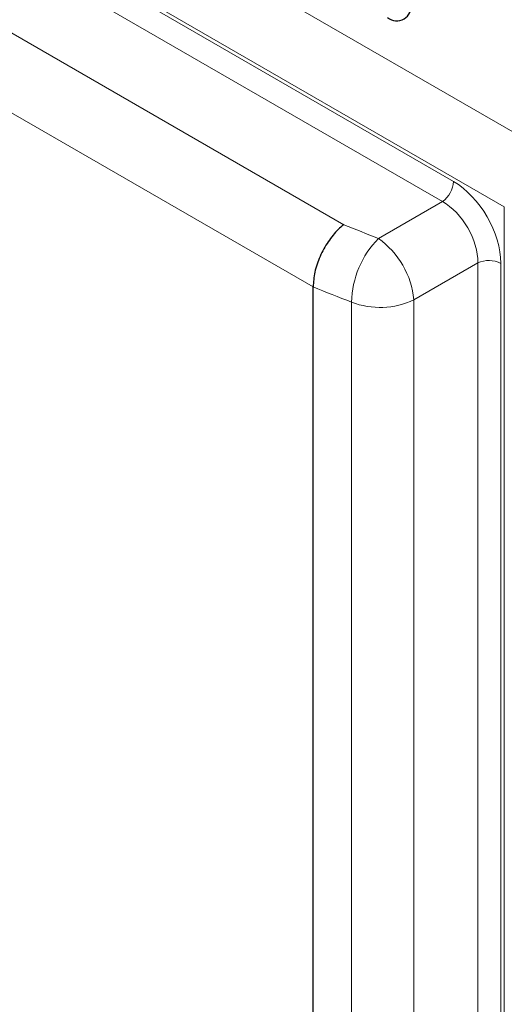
# Paper-space layout 'Blatt2' of a CAD drawing. Header units: millimetres. Extents: x 5 to 418, y 2 to 292.
# Tile 50 of 104: x 135 to 147, y 167 to 191. Entities that reach past the tile are written whole.
import ezdxf

# ---------------------------------------------------------------- set-up
doc = ezdxf.new("R2010")
doc.units = ezdxf.units.MM

psp = doc.layouts.new('Blatt2')

# ---------------------------------------------------------------- linework, layer by layer
at = {"color": 7, "linetype": 'Continuous', "lineweight": 18}
for p, q in [((146.616, 186.564), (90.999, 218.671)), ((92.261, 217.844), (145.354, 187.194)), ((145.075, 186.693), (91.982, 217.343)), ((91.153, 215.828), (142.622, 186.115)), ((141.859, 184.569), (90.24, 214.368)), ((131.851, 197.074), (147.454, 188.066)), ((143.484, 185.774), (145.075, 186.693)), ((146.616, 116.346), (146.616, 186.564)), ((145.957, 185.164), (144.366, 184.245)), ((145.957, 121.947), (145.957, 185.164)), ((146.531, 185.155), (146.531, 121.938)), ((142.818, 121.151), (142.818, 184.189)), ((144.366, 184.245), (144.366, 121.208))]:
    psp.add_line(p, q, dxfattribs=at)
at = {"color": 7, "linetype": 'Continuous', "lineweight": 25}
for p, q in [((141.859, 184.568), (141.859, 184.569)), ((141.859, 121.413), (141.859, 184.568))]:
    psp.add_line(p, q, dxfattribs=at)
psp.add_arc((143.941, 191.554), 0.362, 230.7967, 9.214, dxfattribs=at)
at = {"color": 7, "linetype": 'Continuous', "lineweight": 18}
for centre, radius, start, end in [((144.71, 187.225), 0.645, 304.4666, 357.2658), ((145.138, 184.148), 2.32, 135.4777, 178.9915), ((142.252, 184.044), 2.124, 5.4458, 54.5542), ((146.235, 184.582), 0.645, 62.7384, 115.5295), ((143.525, 186.035), 1.977, 249.0408, 295.1728)]:
    psp.add_arc(centre, radius, start, end, dxfattribs=at)
for centre, major_axis, ratio, start_param, end_param in [((145.351, 185.833), (-0.833, 1.443), 0.578965, 3.928442, 5.496499), ((145.056, 185.663), (-0.625, 1.083), 0.600136, 3.928444, 5.496501), ((199.711, 236.796), (98.708, 4.73), 0.606667, 4.066911, 4.077563), ((199.757, 235.803), (99.959, 4.727), 0.606312, 4.066249, 4.077963)]:
    psp.add_ellipse(centre, major_axis=major_axis, ratio=ratio, start_param=start_param, end_param=end_param, dxfattribs=at)
at = {"color": 7, "linetype": 'Continuous', "lineweight": 25}
psp.add_open_spline([(142.622, 186.115), (142.621, 186.114), (142.574, 186.079), (142.438, 185.961), (142.226, 185.704), (142.022, 185.332), (141.885, 184.932), (141.868, 184.69), (141.859, 184.569)], degree=3, knots=[0, 0, 0, 0, 0.003715, 0.113866, 0.336164, 0.557701, 0.778843, 1, 1, 1, 1], dxfattribs=at)

doc.saveas('drawing.dxf')
